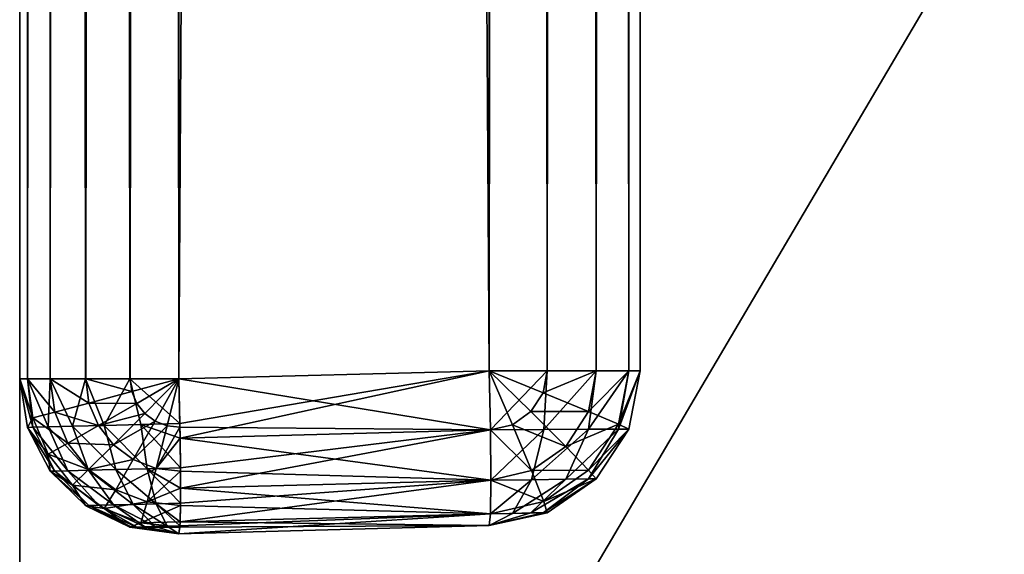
# Model space of a CAD drawing. Header units: millimetres. Extents: x -41 to 11, y -3 to 963.
# Tile 2 of 256: x -40.875 to -39.288, y 19.097 to 19.96. Entities that reach past the tile are written whole.
import ezdxf

# ---------------------------------------------------------------- set-up
doc = ezdxf.new("R2010")
doc.units = ezdxf.units.MM
doc.header["$LTSCALE"] = 65.185185
for name, color, linetype in [('2758', 7, 'CONTINUOUS'), ('2853', 7, 'CONTINUOUS'), ('2854', 7, 'CONTINUOUS'), ('2855', 7, 'CONTINUOUS'), ('2856', 7, 'CONTINUOUS'), ('2857', 7, 'CONTINUOUS'), ('2858', 7, 'CONTINUOUS'), ('2859', 7, 'CONTINUOUS'), ('2860', 7, 'CONTINUOUS'), ('2861', 7, 'CONTINUOUS'), ('2862', 7, 'CONTINUOUS'), ('2863', 7, 'CONTINUOUS'), ('2864', 7, 'CONTINUOUS'), ('2865', 7, 'CONTINUOUS'), ('2866', 7, 'CONTINUOUS'), ('2867', 7, 'CONTINUOUS'), ('2873', 7, 'CONTINUOUS'), ('3400', 7, 'CONTINUOUS'), ('3402', 7, 'CONTINUOUS'), ('3403', 7, 'CONTINUOUS')]:
    doc.layers.add(name, color=color, linetype=linetype)

msp = doc.modelspace()

# ---------------------------------------------------------------- linework, layer by layer
at = {"layer": '2758', "linetype": 'Continuous'}
for points in [[(-39.875, 100.6065, -91.6065), (-39.875, 35.3414, -90.75), (-39.875, 19.3935, -91.6065), (-39.875, 100.6065, -91.6065)], [(-39.875, 100.6065, -10.3935), (-39.875, 19.3935, -10.3935), (-39.875, 84.6586, -11.25), (-39.875, 100.6065, -10.3935)], [(-39.875, 84.6586, -11.25), (-39.875, 19.3935, -10.3935), (-39.875, 75.1414, -11.25), (-39.875, 84.6586, -11.25)], [(-39.875, 75.1414, -11.25), (-39.875, 19.3935, -10.3935), (-39.875, 74.9517, -11.2744), (-39.875, 75.1414, -11.25)], [(-39.875, 74.9517, -11.2744), (-39.875, 19.3935, -10.3935), (-39.875, 74.7736, -11.3464), (-39.875, 74.9517, -11.2744)], [(-39.875, 74.7736, -11.3464), (-39.875, 19.3935, -10.3935), (-39.875, 74.6197, -11.4612), (-39.875, 74.7736, -11.3464)], [(-39.875, 74.6197, -11.4612), (-39.875, 19.3935, -10.3935), (-39.875, 74.4999, -11.6115), (-39.875, 74.6197, -11.4612)], [(-39.875, 74.4999, -11.6115), (-39.875, 19.3935, -10.3935), (-39.875, 74.4223, -11.787), (-39.875, 74.4999, -11.6115)], [(-39.875, 19.3935, -10.3935), (-39.875, 44.8586, -11.25), (-39.875, 74.4223, -11.787), (-39.875, 19.3935, -10.3935)], [(-39.875, 44.8586, -11.25), (-39.875, 19.3935, -10.3935), (-39.875, 35.3414, -11.25), (-39.875, 44.8586, -11.25)], [(-39.875, 35.3414, -11.25), (-39.875, 19.3935, -10.3935), (-39.875, 35.1388, -11.2779), (-39.875, 35.3414, -11.25)], [(-39.875, 35.3414, -90.75), (-39.875, 21.3118, -90.024), (-39.875, 19.3935, -91.6065), (-39.875, 35.3414, -90.75)], [(-39.875, 35.1388, -11.2779), (-39.875, 19.3935, -10.3935), (-39.875, 34.9506, -11.3599), (-39.875, 35.1388, -11.2779)], [(-39.875, 34.9506, -11.3599), (-39.875, 19.3935, -10.3935), (-39.875, 34.7916, -11.4899), (-39.875, 34.9506, -11.3599)], [(-39.875, 34.7916, -11.4899), (-39.875, 19.3935, -10.3935), (-39.875, 34.6739, -11.658), (-39.875, 34.7916, -11.4899)], [(-39.875, 34.6739, -11.658), (-39.875, 19.3935, -10.3935), (-39.875, 34.6062, -11.8517), (-39.875, 34.6739, -11.658)], [(-39.875, 34.6062, -11.8517), (-39.875, 19.3935, -10.3935), (-39.875, 27.959, -11.9077), (-39.875, 34.6062, -11.8517)], [(-39.875, 27.959, -11.9077), (-39.875, 19.3935, -10.3935), (-39.875, 21.3118, -11.976), (-39.875, 27.959, -11.9077)], [(-39.875, 21.3118, -11.976), (-39.875, 19.3935, -10.3935), (-39.875, 21.2525, -11.9798), (-39.875, 21.3118, -11.976)], [(-39.875, 21.3118, -90.024), (-39.875, 21.2517, -90.02), (-39.875, 19.3935, -91.6065), (-39.875, 21.3118, -90.024)], [(-39.875, 21.2525, -11.9798), (-39.875, 19.3935, -10.3935), (-39.875, 21.2019, -11.9892), (-39.875, 21.2525, -11.9798)], [(-39.875, 21.2517, -90.02), (-39.875, 21.201, -90.0106), (-39.875, 19.3935, -91.6065), (-39.875, 21.2517, -90.02)], [(-39.875, 21.2019, -11.9892), (-39.875, 19.3935, -10.3935), (-39.875, 21.1591, -12.0028), (-39.875, 21.2019, -11.9892)], [(-39.875, 21.201, -90.0106), (-39.875, 21.1583, -89.9969), (-39.875, 19.3935, -91.6065), (-39.875, 21.201, -90.0106)], [(-39.875, 21.1591, -12.0028), (-39.875, 19.3935, -10.3935), (-39.875, 21.1227, -12.0199), (-39.875, 21.1591, -12.0028)], [(-39.875, 21.1583, -89.9969), (-39.875, 21.1219, -89.9797), (-39.875, 19.3935, -91.6065), (-39.875, 21.1583, -89.9969)], [(-39.875, 21.1227, -12.0199), (-39.875, 19.3935, -10.3935), (-39.875, 21.0914, -12.0402), (-39.875, 21.1227, -12.0199)], [(-39.875, 21.1219, -89.9797), (-39.875, 21.0907, -89.9593), (-39.875, 19.3935, -91.6065), (-39.875, 21.1219, -89.9797)], [(-39.875, 21.0914, -12.0402), (-39.875, 19.3935, -10.3935), (-39.875, 21.0643, -12.0637), (-39.875, 21.0914, -12.0402)], [(-39.875, 21.0907, -89.9593), (-39.875, 21.0637, -89.9357), (-39.875, 19.3935, -91.6065), (-39.875, 21.0907, -89.9593)], [(-39.875, 21.0643, -12.0637), (-39.875, 19.3935, -10.3935), (-39.875, 21.0407, -12.0907), (-39.875, 21.0643, -12.0637)], [(-39.875, 21.0637, -89.9357), (-39.875, 21.0402, -89.9086), (-39.875, 19.3935, -91.6065), (-39.875, 21.0637, -89.9357)], [(-39.875, 21.0407, -12.0907), (-39.875, 19.3935, -10.3935), (-39.875, 21.0203, -12.1219), (-39.875, 21.0407, -12.0907)], [(-39.875, 21.0402, -89.9086), (-39.875, 21.0199, -89.8773), (-39.875, 19.3935, -91.6065), (-39.875, 21.0402, -89.9086)], [(-39.875, 21.0203, -12.1219), (-39.875, 19.3935, -10.3935), (-39.875, 21.0031, -12.1583), (-39.875, 21.0203, -12.1219)], [(-39.875, 21.0199, -89.8773), (-39.875, 21.0028, -89.8409), (-39.875, 19.3935, -91.6065), (-39.875, 21.0199, -89.8773)], [(-39.875, 21.0031, -12.1583), (-39.875, 19.3935, -10.3935), (-39.875, 20.9894, -12.201), (-39.875, 21.0031, -12.1583)], [(-39.875, 21.0028, -89.8409), (-39.875, 20.9892, -89.7981), (-39.875, 19.3935, -91.6065), (-39.875, 21.0028, -89.8409)], [(-39.875, 20.9894, -12.201), (-39.875, 19.3935, -10.3935), (-39.875, 20.98, -12.2517), (-39.875, 20.9894, -12.201)], [(-39.875, 20.9892, -89.7981), (-39.875, 20.9798, -89.7475), (-39.875, 19.3935, -91.6065), (-39.875, 20.9892, -89.7981)], [(-39.875, 20.98, -12.2517), (-39.875, 19.3935, -10.3935), (-39.875, 20.9762, -12.3118), (-39.875, 20.98, -12.2517)], [(-39.875, 20.9798, -89.7475), (-39.875, 20.9762, -89.6882), (-39.875, 19.3935, -91.6065), (-39.875, 20.9798, -89.7475)], [(-39.875, 20.9762, -12.3118), (-39.875, 19.3935, -10.3935), (-39.875, 20.8541, -25.2076), (-39.875, 20.9762, -12.3118)], [(-39.875, 19.3935, -10.3935), (-39.875, 20.9762, -89.6882), (-39.875, 20.8541, -76.7924), (-39.875, 19.3935, -10.3935)], [(-39.875, 19.3935, -91.6065), (-39.875, 20.9762, -89.6882), (-39.875, 19.3935, -10.3935), (-39.875, 19.3935, -91.6065)], [(-39.875, 20.8541, -25.2076), (-39.875, 19.3935, -10.3935), (-39.875, 20.7808, -38.1037), (-39.875, 20.8541, -25.2076)], [(-39.875, 20.7808, -63.8963), (-39.875, 19.3935, -10.3935), (-39.875, 20.8541, -76.7924), (-39.875, 20.7808, -63.8963)], [(-39.875, 20.7808, -38.1037), (-39.875, 19.3935, -10.3935), (-39.875, 20.7563, -51), (-39.875, 20.7808, -38.1037)], [(-39.875, 20.7563, -51), (-39.875, 19.3935, -10.3935), (-39.875, 20.7808, -63.8963), (-39.875, 20.7563, -51)]]:
    msp.add_3dface(points, dxfattribs=at)
at = {"layer": '2853', "linetype": 'Continuous'}
for points in [[(-40.8624, 100.6196, -10.3019), (-40.875, 100.6196, -10.3804), (-40.8624, 19.3804, -10.3019), (-40.8624, 100.6196, -10.3019)], [(-40.875, 100.6196, -10.3804), (-40.875, 19.3804, -10.3804), (-40.8624, 19.3804, -10.3019), (-40.875, 100.6196, -10.3804)], [(-40.8257, 100.6196, -10.2313), (-40.8624, 100.6196, -10.3019), (-40.8257, 19.3804, -10.2314), (-40.8257, 100.6196, -10.2313)], [(-40.8257, 19.3804, -10.2314), (-40.8624, 100.6196, -10.3019), (-40.8624, 19.3804, -10.3019), (-40.8257, 19.3804, -10.2314)], [(-40.7688, 19.3804, -10.1759), (-40.8257, 100.6196, -10.2313), (-40.8257, 19.3804, -10.2314), (-40.7688, 19.3804, -10.1759)], [(-40.7686, 100.6196, -10.1758), (-40.8257, 100.6196, -10.2313), (-40.7688, 19.3804, -10.1759), (-40.7686, 100.6196, -10.1758)], [(-40.6973, 19.3804, -10.1411), (-40.7686, 100.6196, -10.1758), (-40.7688, 19.3804, -10.1759), (-40.6973, 19.3804, -10.1411)], [(-40.697, 100.6196, -10.141), (-40.7686, 100.6196, -10.1758), (-40.6973, 19.3804, -10.1411), (-40.697, 100.6196, -10.141)], [(-40.6185, 19.3804, -10.1305), (-40.697, 100.6196, -10.141), (-40.6973, 19.3804, -10.1411), (-40.6185, 19.3804, -10.1305)], [(-40.6185, 100.6196, -10.1305), (-40.697, 100.6196, -10.141), (-40.6185, 19.3804, -10.1305), (-40.6185, 100.6196, -10.1305)]]:
    msp.add_3dface(points, dxfattribs=at)
at = {"layer": '2854', "linetype": 'Continuous'}
for points in [[(-40.875, 100.6196, -91.6196), (-40.875, 19.3804, -91.6196), (-40.875, 97.5669, -89.0159), (-40.875, 100.6196, -91.6196)], [(-40.875, 19.3804, -10.3804), (-40.875, 100.6196, -10.3804), (-40.875, 22.4331, -12.9841), (-40.875, 19.3804, -10.3804)], [(-40.875, 97.5669, -89.0159), (-40.875, 19.3804, -91.6196), (-40.875, 92.274, -89.0753), (-40.875, 97.5669, -89.0159)], [(-40.875, 92.274, -89.0753), (-40.875, 19.3804, -91.6196), (-40.875, 86.4425, -89.1301), (-40.875, 92.274, -89.0753)], [(-40.875, 86.4425, -89.1301), (-40.875, 19.3804, -91.6196), (-40.875, 80.1861, -89.1768), (-40.875, 86.4425, -89.1301)], [(-40.875, 80.1861, -89.1768), (-40.875, 19.3804, -91.6196), (-40.875, 73.6206, -89.2122), (-40.875, 80.1861, -89.1768)], [(-40.875, 73.6206, -89.2122), (-40.875, 19.3804, -91.6196), (-40.875, 66.8582, -89.2343), (-40.875, 73.6206, -89.2122)], [(-40.875, 66.8582, -89.2343), (-40.875, 19.3804, -91.6196), (-40.875, 60, -89.2418), (-40.875, 66.8582, -89.2343)], [(-40.875, 60, -89.2418), (-40.875, 19.3804, -91.6196), (-40.875, 53.1418, -89.2343), (-40.875, 60, -89.2418)], [(-40.875, 53.1418, -89.2343), (-40.875, 19.3804, -91.6196), (-40.875, 46.3794, -89.2122), (-40.875, 53.1418, -89.2343)], [(-40.875, 46.3794, -89.2122), (-40.875, 19.3804, -91.6196), (-40.875, 39.8139, -89.1768), (-40.875, 46.3794, -89.2122)], [(-40.875, 39.8139, -89.1768), (-40.875, 19.3804, -91.6196), (-40.875, 33.5575, -89.1301), (-40.875, 39.8139, -89.1768)], [(-40.875, 33.5575, -89.1301), (-40.875, 19.3804, -91.6196), (-40.875, 27.726, -89.0753), (-40.875, 33.5575, -89.1301)], [(-40.875, 27.726, -89.0753), (-40.875, 19.3804, -91.6196), (-40.875, 22.4331, -89.0159), (-40.875, 27.726, -89.0753)], [(-40.875, 22.4331, -89.0159), (-40.875, 19.3804, -91.6196), (-40.875, 22.2847, -88.9977), (-40.875, 22.4331, -89.0159)], [(-40.875, 22.2846, -13.0023), (-40.875, 19.3804, -10.3804), (-40.875, 22.4331, -12.9841), (-40.875, 22.2846, -13.0023)], [(-40.875, 22.2847, -88.9977), (-40.875, 19.3804, -91.6196), (-40.875, 22.1906, -88.9625), (-40.875, 22.2847, -88.9977)], [(-40.875, 22.1796, -13.0434), (-40.875, 19.3804, -10.3804), (-40.875, 22.2846, -13.0023), (-40.875, 22.1796, -13.0434)], [(-40.875, 22.1906, -88.9625), (-40.875, 19.3804, -91.6196), (-40.875, 22.1797, -88.9566), (-40.875, 22.1906, -88.9625)], [(-40.875, 22.1797, -88.9566), (-40.875, 19.3804, -91.6196), (-40.875, 22.1019, -88.8981), (-40.875, 22.1797, -88.9566)], [(-40.875, 22.1019, -13.1019), (-40.875, 19.3804, -10.3804), (-40.875, 22.1796, -13.0434), (-40.875, 22.1019, -13.1019)], [(-40.875, 22.0434, -13.1797), (-40.875, 19.3804, -10.3804), (-40.875, 22.1019, -13.1019), (-40.875, 22.0434, -13.1797)], [(-40.875, 22.1019, -88.8981), (-40.875, 19.3804, -91.6196), (-40.875, 22.0434, -88.8204), (-40.875, 22.1019, -88.8981)], [(-40.875, 22.0023, -13.2847), (-40.875, 19.3804, -10.3804), (-40.875, 22.0434, -13.1797), (-40.875, 22.0023, -13.2847)], [(-40.875, 22.0434, -88.8204), (-40.875, 19.3804, -91.6196), (-40.875, 22.0374, -88.8091), (-40.875, 22.0434, -88.8204)], [(-40.875, 22.0374, -88.8091), (-40.875, 19.3804, -91.6196), (-40.875, 22.0023, -88.7154), (-40.875, 22.0374, -88.8091)], [(-40.875, 21.9841, -13.4331), (-40.875, 19.3804, -10.3804), (-40.875, 22.0023, -13.2847), (-40.875, 21.9841, -13.4331)], [(-40.875, 22.0023, -88.7154), (-40.875, 19.3804, -91.6196), (-40.875, 21.9841, -88.5669), (-40.875, 22.0023, -88.7154)], [(-40.875, 19.3804, -91.6196), (-40.875, 19.3804, -10.3804), (-40.875, 21.9841, -13.4331), (-40.875, 19.3804, -91.6196)], [(-40.875, 21.9247, -18.726), (-40.875, 19.3804, -91.6196), (-40.875, 21.9841, -13.4331), (-40.875, 21.9247, -18.726)], [(-40.875, 21.9841, -88.5669), (-40.875, 19.3804, -91.6196), (-40.875, 21.9247, -83.274), (-40.875, 21.9841, -88.5669)], [(-40.875, 21.8699, -24.5575), (-40.875, 19.3804, -91.6196), (-40.875, 21.9247, -18.726), (-40.875, 21.8699, -24.5575)], [(-40.875, 21.9247, -83.274), (-40.875, 19.3804, -91.6196), (-40.875, 21.8699, -77.4425), (-40.875, 21.9247, -83.274)], [(-40.875, 21.8232, -30.8139), (-40.875, 19.3804, -91.6196), (-40.875, 21.8699, -24.5575), (-40.875, 21.8232, -30.8139)], [(-40.875, 21.8699, -77.4425), (-40.875, 19.3804, -91.6196), (-40.875, 21.8232, -71.1861), (-40.875, 21.8699, -77.4425)], [(-40.875, 21.7878, -37.3794), (-40.875, 19.3804, -91.6196), (-40.875, 21.8232, -30.8139), (-40.875, 21.7878, -37.3794)], [(-40.875, 21.8232, -71.1861), (-40.875, 19.3804, -91.6196), (-40.875, 21.7878, -64.6206), (-40.875, 21.8232, -71.1861)], [(-40.875, 21.7657, -44.1418), (-40.875, 19.3804, -91.6196), (-40.875, 21.7878, -37.3794), (-40.875, 21.7657, -44.1418)], [(-40.875, 21.7878, -64.6206), (-40.875, 19.3804, -91.6196), (-40.875, 21.7657, -57.8582), (-40.875, 21.7878, -64.6206)], [(-40.875, 21.7582, -51), (-40.875, 19.3804, -91.6196), (-40.875, 21.7657, -44.1418), (-40.875, 21.7582, -51)], [(-40.875, 21.7657, -57.8582), (-40.875, 19.3804, -91.6196), (-40.875, 21.7582, -51), (-40.875, 21.7657, -57.8582)]]:
    msp.add_3dface(points, dxfattribs=at)
at = {"layer": '2855', "linetype": 'Continuous'}
for points in [[(-40.875, 19.3804, -10.3804), (-40.875, 19.3804, -91.6196), (-40.8624, 19.3019, -91.6196), (-40.875, 19.3804, -10.3804)], [(-40.8624, 19.3019, -10.3804), (-40.875, 19.3804, -10.3804), (-40.8624, 19.3019, -91.6196), (-40.8624, 19.3019, -10.3804)], [(-40.8257, 19.2313, -10.3804), (-40.8624, 19.3019, -10.3804), (-40.8257, 19.2314, -91.6196), (-40.8257, 19.2313, -10.3804)], [(-40.8257, 19.2314, -91.6196), (-40.8624, 19.3019, -10.3804), (-40.8624, 19.3019, -91.6196), (-40.8257, 19.2314, -91.6196)], [(-40.7688, 19.1759, -91.6196), (-40.8257, 19.2313, -10.3804), (-40.8257, 19.2314, -91.6196), (-40.7688, 19.1759, -91.6196)], [(-40.7686, 19.1758, -10.3804), (-40.8257, 19.2313, -10.3804), (-40.7688, 19.1759, -91.6196), (-40.7686, 19.1758, -10.3804)], [(-40.6973, 19.1411, -91.6196), (-40.7686, 19.1758, -10.3804), (-40.7688, 19.1759, -91.6196), (-40.6973, 19.1411, -91.6196)], [(-40.697, 19.141, -10.3804), (-40.7686, 19.1758, -10.3804), (-40.6973, 19.1411, -91.6196), (-40.697, 19.141, -10.3804)], [(-40.6185, 19.1305, -91.6196), (-40.697, 19.141, -10.3804), (-40.6973, 19.1411, -91.6196), (-40.6185, 19.1305, -91.6196)], [(-40.6185, 19.1305, -10.3804), (-40.697, 19.141, -10.3804), (-40.6185, 19.1305, -91.6196), (-40.6185, 19.1305, -10.3804)]]:
    msp.add_3dface(points, dxfattribs=at)
at = {"layer": '2856', "linetype": 'Continuous'}
for points in [[(-40.8624, 19.3804, -10.3019), (-40.875, 19.3804, -10.3804), (-40.8539, 19.3022, -10.3175), (-40.8624, 19.3804, -10.3019)], [(-40.875, 19.3804, -10.3804), (-40.8624, 19.3019, -10.3804), (-40.8539, 19.3022, -10.3175), (-40.875, 19.3804, -10.3804)], [(-40.8257, 19.3804, -10.2314), (-40.8624, 19.3804, -10.3019), (-40.8293, 19.3028, -10.259), (-40.8257, 19.3804, -10.2314)], [(-40.8293, 19.3028, -10.259), (-40.8624, 19.3804, -10.3019), (-40.8539, 19.3022, -10.3175), (-40.8293, 19.3028, -10.259)], [(-40.7901, 19.3038, -10.209), (-40.8257, 19.3804, -10.2314), (-40.8293, 19.3028, -10.259), (-40.7901, 19.3038, -10.209)], [(-40.7688, 19.3804, -10.1759), (-40.8257, 19.3804, -10.2314), (-40.7901, 19.3038, -10.209), (-40.7688, 19.3804, -10.1759)], [(-40.7391, 19.3052, -10.1711), (-40.7688, 19.3804, -10.1759), (-40.7901, 19.3038, -10.209), (-40.7391, 19.3052, -10.1711)], [(-40.6973, 19.3804, -10.1411), (-40.7688, 19.3804, -10.1759), (-40.7391, 19.3052, -10.1711), (-40.6973, 19.3804, -10.1411)], [(-40.68, 19.3067, -10.148), (-40.6973, 19.3804, -10.1411), (-40.7391, 19.3052, -10.1711), (-40.68, 19.3067, -10.148)], [(-40.6168, 19.3084, -10.1412), (-40.6973, 19.3804, -10.1411), (-40.68, 19.3067, -10.148), (-40.6168, 19.3084, -10.1412)], [(-40.6185, 19.3804, -10.1305), (-40.6973, 19.3804, -10.1411), (-40.6168, 19.3084, -10.1412), (-40.6185, 19.3804, -10.1305)], [(-40.8539, 19.3022, -10.3175), (-40.8624, 19.3019, -10.3804), (-40.8185, 19.2315, -10.3267), (-40.8539, 19.3022, -10.3175)], [(-40.8624, 19.3019, -10.3804), (-40.8257, 19.2313, -10.3804), (-40.8185, 19.2315, -10.3267), (-40.8624, 19.3019, -10.3804)], [(-40.8293, 19.3028, -10.259), (-40.8539, 19.3022, -10.3175), (-40.7974, 19.2321, -10.2767), (-40.8293, 19.3028, -10.259)], [(-40.7974, 19.2321, -10.2767), (-40.8539, 19.3022, -10.3175), (-40.8185, 19.2315, -10.3267), (-40.7974, 19.2321, -10.2767)], [(-40.7901, 19.3038, -10.209), (-40.8293, 19.3028, -10.259), (-40.7639, 19.2329, -10.234), (-40.7901, 19.3038, -10.209)], [(-40.7639, 19.2329, -10.234), (-40.8293, 19.3028, -10.259), (-40.7974, 19.2321, -10.2767), (-40.7639, 19.2329, -10.234)], [(-40.7391, 19.3052, -10.1711), (-40.7901, 19.3038, -10.209), (-40.7203, 19.2341, -10.2016), (-40.7391, 19.3052, -10.1711)], [(-40.7203, 19.2341, -10.2016), (-40.7901, 19.3038, -10.209), (-40.7639, 19.2329, -10.234), (-40.7203, 19.2341, -10.2016)], [(-40.68, 19.3067, -10.148), (-40.7391, 19.3052, -10.1711), (-40.6698, 19.2354, -10.1818), (-40.68, 19.3067, -10.148)], [(-40.6698, 19.2354, -10.1818), (-40.7391, 19.3052, -10.1711), (-40.7203, 19.2341, -10.2016), (-40.6698, 19.2354, -10.1818)], [(-40.6168, 19.3084, -10.1412), (-40.68, 19.3067, -10.148), (-40.6165, 19.2848, -10.1496), (-40.6168, 19.3084, -10.1412)], [(-40.6159, 19.2368, -10.176), (-40.68, 19.3067, -10.148), (-40.6698, 19.2354, -10.1818), (-40.6159, 19.2368, -10.176)], [(-40.6165, 19.2848, -10.1496), (-40.68, 19.3067, -10.148), (-40.6159, 19.2368, -10.176), (-40.6165, 19.2848, -10.1496)], [(-40.8185, 19.2315, -10.3267), (-40.8257, 19.2313, -10.3804), (-40.7634, 19.176, -10.3413), (-40.8185, 19.2315, -10.3267)], [(-40.8257, 19.2313, -10.3804), (-40.7686, 19.1758, -10.3804), (-40.7634, 19.176, -10.3413), (-40.8257, 19.2313, -10.3804)], [(-40.7974, 19.2321, -10.2767), (-40.8185, 19.2315, -10.3267), (-40.748, 19.1764, -10.3049), (-40.7974, 19.2321, -10.2767)], [(-40.748, 19.1764, -10.3049), (-40.8185, 19.2315, -10.3267), (-40.7634, 19.176, -10.3413), (-40.748, 19.1764, -10.3049)], [(-40.7639, 19.2329, -10.234), (-40.7974, 19.2321, -10.2767), (-40.7236, 19.177, -10.2738), (-40.7639, 19.2329, -10.234)], [(-40.7236, 19.177, -10.2738), (-40.7974, 19.2321, -10.2767), (-40.748, 19.1764, -10.3049), (-40.7236, 19.177, -10.2738)], [(-40.7203, 19.2341, -10.2016), (-40.7639, 19.2329, -10.234), (-40.6919, 19.1778, -10.2502), (-40.7203, 19.2341, -10.2016)], [(-40.6919, 19.1778, -10.2502), (-40.7639, 19.2329, -10.234), (-40.7236, 19.177, -10.2738), (-40.6919, 19.1778, -10.2502)], [(-40.6698, 19.2354, -10.1818), (-40.7203, 19.2341, -10.2016), (-40.6551, 19.1788, -10.2358), (-40.6698, 19.2354, -10.1818)], [(-40.6551, 19.1788, -10.2358), (-40.7203, 19.2341, -10.2016), (-40.6919, 19.1778, -10.2502), (-40.6551, 19.1788, -10.2358)], [(-40.6159, 19.2368, -10.176), (-40.6698, 19.2354, -10.1818), (-40.6157, 19.2038, -10.2038), (-40.6159, 19.2368, -10.176)], [(-40.6157, 19.2038, -10.2038), (-40.6698, 19.2354, -10.1818), (-40.6158, 19.1798, -10.2316), (-40.6157, 19.2038, -10.2038)], [(-40.6158, 19.1798, -10.2316), (-40.6698, 19.2354, -10.1818), (-40.6551, 19.1788, -10.2358), (-40.6158, 19.1798, -10.2316)], [(-40.7634, 19.176, -10.3413), (-40.7686, 19.1758, -10.3804), (-40.6943, 19.1411, -10.3599), (-40.7634, 19.176, -10.3413)], [(-40.7686, 19.1758, -10.3804), (-40.697, 19.141, -10.3804), (-40.6943, 19.1411, -10.3599), (-40.7686, 19.1758, -10.3804)], [(-40.748, 19.1764, -10.3049), (-40.7634, 19.176, -10.3413), (-40.6862, 19.1413, -10.3407), (-40.748, 19.1764, -10.3049)], [(-40.6862, 19.1413, -10.3407), (-40.7634, 19.176, -10.3413), (-40.6943, 19.1411, -10.3599), (-40.6862, 19.1413, -10.3407)], [(-40.7236, 19.177, -10.2738), (-40.748, 19.1764, -10.3049), (-40.6734, 19.1417, -10.3244), (-40.7236, 19.177, -10.2738)], [(-40.6734, 19.1417, -10.3244), (-40.748, 19.1764, -10.3049), (-40.6862, 19.1413, -10.3407), (-40.6734, 19.1417, -10.3244)], [(-40.6919, 19.1778, -10.2502), (-40.7236, 19.177, -10.2738), (-40.6567, 19.1421, -10.312), (-40.6919, 19.1778, -10.2502)], [(-40.6567, 19.1421, -10.312), (-40.7236, 19.177, -10.2738), (-40.6734, 19.1417, -10.3244), (-40.6567, 19.1421, -10.312)], [(-40.6551, 19.1788, -10.2358), (-40.6919, 19.1778, -10.2502), (-40.6374, 19.1426, -10.3044), (-40.6551, 19.1788, -10.2358)], [(-40.6374, 19.1426, -10.3044), (-40.6919, 19.1778, -10.2502), (-40.6567, 19.1421, -10.312), (-40.6374, 19.1426, -10.3044)], [(-40.6158, 19.1798, -10.2316), (-40.6551, 19.1788, -10.2358), (-40.6165, 19.1496, -10.2848), (-40.6158, 19.1798, -10.2316)], [(-40.6167, 19.1431, -10.3022), (-40.6551, 19.1788, -10.2358), (-40.6374, 19.1426, -10.3044), (-40.6167, 19.1431, -10.3022)], [(-40.6165, 19.1496, -10.2848), (-40.6551, 19.1788, -10.2358), (-40.6167, 19.1431, -10.3022), (-40.6165, 19.1496, -10.2848)], [(-40.697, 19.141, -10.3804), (-40.6185, 19.1305, -10.3804), (-40.6943, 19.1411, -10.3599), (-40.697, 19.141, -10.3804)], [(-40.6185, 19.1305, -10.3804), (-40.6862, 19.1413, -10.3407), (-40.6943, 19.1411, -10.3599), (-40.6185, 19.1305, -10.3804)], [(-40.6185, 19.1305, -10.3804), (-40.6734, 19.1417, -10.3244), (-40.6862, 19.1413, -10.3407), (-40.6185, 19.1305, -10.3804)], [(-40.6185, 19.1305, -10.3804), (-40.6567, 19.1421, -10.312), (-40.6734, 19.1417, -10.3244), (-40.6185, 19.1305, -10.3804)], [(-40.6185, 19.1305, -10.3804), (-40.6374, 19.1426, -10.3044), (-40.6567, 19.1421, -10.312), (-40.6185, 19.1305, -10.3804)], [(-40.6185, 19.1305, -10.3804), (-40.6167, 19.1431, -10.3022), (-40.6374, 19.1426, -10.3044), (-40.6185, 19.1305, -10.3804)]]:
    msp.add_3dface(points, dxfattribs=at)
at = {"layer": '2857', "linetype": 'Continuous'}
for points in [[(-40.6185, 19.3804, -10.1305), (-40.6168, 19.3084, -10.1412), (-40.1185, 19.3935, -10.1436), (-40.6185, 19.3804, -10.1305)], [(-40.6168, 19.3084, -10.1412), (-40.6165, 19.2848, -10.1496), (-40.1185, 19.3935, -10.1436), (-40.6168, 19.3084, -10.1412)], [(-40.1185, 19.3935, -10.1436), (-40.6165, 19.2848, -10.1496), (-40.1165, 19.2979, -10.1627), (-40.1185, 19.3935, -10.1436)], [(-40.6165, 19.2848, -10.1496), (-40.6159, 19.2368, -10.176), (-40.1165, 19.2979, -10.1627), (-40.6165, 19.2848, -10.1496)], [(-40.6159, 19.2368, -10.176), (-40.6157, 19.2038, -10.2038), (-40.1165, 19.2979, -10.1627), (-40.6159, 19.2368, -10.176)], [(-40.1165, 19.2979, -10.1627), (-40.6157, 19.2038, -10.2038), (-40.1157, 19.2169, -10.2169), (-40.1165, 19.2979, -10.1627)], [(-40.6158, 19.1798, -10.2316), (-40.6165, 19.1496, -10.2848), (-40.1157, 19.2169, -10.2169), (-40.6158, 19.1798, -10.2316)], [(-40.1157, 19.2169, -10.2169), (-40.6165, 19.1496, -10.2848), (-40.1165, 19.1627, -10.2979), (-40.1157, 19.2169, -10.2169)], [(-40.6157, 19.2038, -10.2038), (-40.6158, 19.1798, -10.2316), (-40.1157, 19.2169, -10.2169), (-40.6157, 19.2038, -10.2038)], [(-40.6167, 19.1431, -10.3022), (-40.6185, 19.1305, -10.3804), (-40.1165, 19.1627, -10.2979), (-40.6167, 19.1431, -10.3022)], [(-40.1165, 19.1627, -10.2979), (-40.6185, 19.1305, -10.3804), (-40.1185, 19.1436, -10.3935), (-40.1165, 19.1627, -10.2979)], [(-40.6165, 19.1496, -10.2848), (-40.6167, 19.1431, -10.3022), (-40.1165, 19.1627, -10.2979), (-40.6165, 19.1496, -10.2848)]]:
    msp.add_3dface(points, dxfattribs=at)
at = {"layer": '2858', "linetype": 'Continuous'}
for points in [[(-40.1185, 100.6065, -10.1436), (-40.6185, 100.6196, -10.1305), (-40.6185, 19.3804, -10.1305), (-40.1185, 100.6065, -10.1436)], [(-40.1185, 100.6065, -10.1436), (-40.6185, 19.3804, -10.1305), (-40.1185, 19.3935, -10.1436), (-40.1185, 100.6065, -10.1436)]]:
    msp.add_3dface(points, dxfattribs=at)
at = {"layer": '2859', "linetype": 'Continuous'}
for points in [[(-40.1185, 100.6065, -10.1436), (-40.1185, 19.3935, -10.1436), (-40.025, 19.3935, -10.1644), (-40.1185, 100.6065, -10.1436)], [(-40.0248, 100.6065, -10.1645), (-40.1185, 100.6065, -10.1436), (-40.025, 19.3935, -10.1644), (-40.0248, 100.6065, -10.1645)], [(-39.946, 19.3935, -10.2191), (-40.0248, 100.6065, -10.1645), (-40.025, 19.3935, -10.1644), (-39.946, 19.3935, -10.2191)], [(-39.9459, 100.6065, -10.2191), (-40.0248, 100.6065, -10.1645), (-39.946, 19.3935, -10.2191), (-39.9459, 100.6065, -10.2191)], [(-39.8934, 19.3935, -10.2994), (-39.9459, 100.6065, -10.2191), (-39.946, 19.3935, -10.2191), (-39.8934, 19.3935, -10.2994)], [(-39.8934, 100.6065, -10.2994), (-39.9459, 100.6065, -10.2191), (-39.8934, 19.3935, -10.2994), (-39.8934, 100.6065, -10.2994)], [(-39.875, 19.3935, -10.3935), (-39.875, 100.6065, -10.3935), (-39.8934, 100.6065, -10.2994), (-39.875, 19.3935, -10.3935)], [(-39.875, 19.3935, -10.3935), (-39.8934, 100.6065, -10.2994), (-39.8934, 19.3935, -10.2994), (-39.875, 19.3935, -10.3935)]]:
    msp.add_3dface(points, dxfattribs=at)
at = {"layer": '2860', "linetype": 'Continuous'}
for points in [[(-40.1185, 19.3935, -10.1436), (-40.1165, 19.2979, -10.1627), (-40.025, 19.3935, -10.1644), (-40.1185, 19.3935, -10.1436)], [(-40.025, 19.3935, -10.1644), (-40.1165, 19.2979, -10.1627), (-40.0304, 19.2985, -10.1826), (-40.025, 19.3935, -10.1644)], [(-39.9581, 19.299, -10.2333), (-39.946, 19.3935, -10.2191), (-40.0304, 19.2985, -10.1826), (-39.9581, 19.299, -10.2333)], [(-39.946, 19.3935, -10.2191), (-40.025, 19.3935, -10.1644), (-40.0304, 19.2985, -10.1826), (-39.946, 19.3935, -10.2191)], [(-39.9101, 19.2993, -10.3072), (-39.8934, 19.3935, -10.2994), (-39.9581, 19.299, -10.2333), (-39.9101, 19.2993, -10.3072)], [(-39.8934, 19.3935, -10.2994), (-39.946, 19.3935, -10.2191), (-39.9581, 19.299, -10.2333), (-39.8934, 19.3935, -10.2994)], [(-39.875, 19.3935, -10.3935), (-39.9101, 19.2993, -10.3072), (-39.8934, 19.2994, -10.3935), (-39.875, 19.3935, -10.3935)], [(-39.875, 19.3935, -10.3935), (-39.8934, 19.3935, -10.2994), (-39.9101, 19.2993, -10.3072), (-39.875, 19.3935, -10.3935)], [(-40.1165, 19.2979, -10.1627), (-40.1157, 19.2169, -10.2169), (-40.0304, 19.2985, -10.1826), (-40.1165, 19.2979, -10.1627)], [(-40.1157, 19.2169, -10.2169), (-40.05, 19.2177, -10.2324), (-40.0304, 19.2985, -10.1826), (-40.1157, 19.2169, -10.2169)], [(-39.995, 19.2185, -10.2713), (-39.9581, 19.299, -10.2333), (-40.05, 19.2177, -10.2324), (-39.995, 19.2185, -10.2713)], [(-40.05, 19.2177, -10.2324), (-39.9581, 19.299, -10.2333), (-40.0304, 19.2985, -10.1826), (-40.05, 19.2177, -10.2324)], [(-39.9586, 19.2189, -10.3278), (-39.9101, 19.2993, -10.3072), (-39.995, 19.2185, -10.2713), (-39.9586, 19.2189, -10.3278)], [(-39.995, 19.2185, -10.2713), (-39.9101, 19.2993, -10.3072), (-39.9581, 19.299, -10.2333), (-39.995, 19.2185, -10.2713)], [(-39.9101, 19.2993, -10.3072), (-39.9586, 19.2189, -10.3278), (-39.8934, 19.2994, -10.3935), (-39.9101, 19.2993, -10.3072)], [(-39.8934, 19.2994, -10.3935), (-39.9586, 19.2189, -10.3278), (-39.9459, 19.2191, -10.3935), (-39.8934, 19.2994, -10.3935)], [(-40.1157, 19.2169, -10.2169), (-40.1165, 19.1627, -10.2979), (-40.05, 19.2177, -10.2324), (-40.1157, 19.2169, -10.2169)], [(-40.1165, 19.1627, -10.2979), (-40.0809, 19.1634, -10.3064), (-40.05, 19.2177, -10.2324), (-40.1165, 19.1627, -10.2979)], [(-40.0512, 19.164, -10.3275), (-39.995, 19.2185, -10.2713), (-40.0809, 19.1634, -10.3064), (-40.0512, 19.164, -10.3275)], [(-40.0809, 19.1634, -10.3064), (-39.995, 19.2185, -10.2713), (-40.05, 19.2177, -10.2324), (-40.0809, 19.1634, -10.3064)], [(-40.0316, 19.1644, -10.358), (-39.9586, 19.2189, -10.3278), (-40.0512, 19.164, -10.3275), (-40.0316, 19.1644, -10.358)], [(-40.0512, 19.164, -10.3275), (-39.9586, 19.2189, -10.3278), (-39.995, 19.2185, -10.2713), (-40.0512, 19.164, -10.3275)], [(-39.9586, 19.2189, -10.3278), (-40.0316, 19.1644, -10.358), (-39.9459, 19.2191, -10.3935), (-39.9586, 19.2189, -10.3278)], [(-39.9459, 19.2191, -10.3935), (-40.0316, 19.1644, -10.358), (-40.0248, 19.1645, -10.3935), (-39.9459, 19.2191, -10.3935)], [(-40.0316, 19.1644, -10.358), (-40.1185, 19.1436, -10.3935), (-40.0248, 19.1645, -10.3935), (-40.0316, 19.1644, -10.358)], [(-40.1185, 19.1436, -10.3935), (-40.0316, 19.1644, -10.358), (-40.0512, 19.164, -10.3275), (-40.1185, 19.1436, -10.3935)], [(-40.1185, 19.1436, -10.3935), (-40.0512, 19.164, -10.3275), (-40.0809, 19.1634, -10.3064), (-40.1185, 19.1436, -10.3935)], [(-40.1165, 19.1627, -10.2979), (-40.1185, 19.1436, -10.3935), (-40.0809, 19.1634, -10.3064), (-40.1165, 19.1627, -10.2979)]]:
    msp.add_3dface(points, dxfattribs=at)
at = {"layer": '2861', "linetype": 'Continuous'}
for points in [[(-39.875, 19.3935, -91.6065), (-39.875, 19.3935, -10.3935), (-39.8934, 19.2994, -10.3935), (-39.875, 19.3935, -91.6065)], [(-39.875, 19.3935, -91.6065), (-39.8934, 19.2994, -10.3935), (-39.8934, 19.2994, -91.6065), (-39.875, 19.3935, -91.6065)], [(-39.8934, 19.2994, -91.6065), (-39.9459, 19.2191, -10.3935), (-39.946, 19.2191, -91.6065), (-39.8934, 19.2994, -91.6065)], [(-39.8934, 19.2994, -10.3935), (-39.9459, 19.2191, -10.3935), (-39.8934, 19.2994, -91.6065), (-39.8934, 19.2994, -10.3935)], [(-39.946, 19.2191, -91.6065), (-40.0248, 19.1645, -10.3935), (-40.025, 19.1644, -91.6065), (-39.946, 19.2191, -91.6065)], [(-39.9459, 19.2191, -10.3935), (-40.0248, 19.1645, -10.3935), (-39.946, 19.2191, -91.6065), (-39.9459, 19.2191, -10.3935)], [(-40.0248, 19.1645, -10.3935), (-40.1185, 19.1436, -10.3935), (-40.025, 19.1644, -91.6065), (-40.0248, 19.1645, -10.3935)], [(-40.025, 19.1644, -91.6065), (-40.1185, 19.1436, -10.3935), (-40.1185, 19.1436, -91.6065), (-40.025, 19.1644, -91.6065)]]:
    msp.add_3dface(points, dxfattribs=at)
at = {"layer": '2862', "linetype": 'Continuous'}
for points in [[(-40.0316, 19.358, -91.8356), (-40.1185, 19.3935, -91.8564), (-40.0248, 19.3935, -91.8355), (-40.0316, 19.358, -91.8356)], [(-40.1185, 19.3935, -91.8564), (-40.0316, 19.358, -91.8356), (-40.0512, 19.3275, -91.836), (-40.1185, 19.3935, -91.8564)], [(-40.1185, 19.3935, -91.8564), (-40.0512, 19.3275, -91.836), (-40.0809, 19.3064, -91.8366), (-40.1185, 19.3935, -91.8564)], [(-40.1185, 19.3935, -91.8564), (-40.0809, 19.3064, -91.8366), (-40.1165, 19.2979, -91.8373), (-40.1185, 19.3935, -91.8564)], [(-39.9586, 19.3278, -91.7811), (-40.0316, 19.358, -91.8356), (-39.9459, 19.3935, -91.7809), (-39.9586, 19.3278, -91.7811)], [(-39.9459, 19.3935, -91.7809), (-40.0316, 19.358, -91.8356), (-40.0248, 19.3935, -91.8355), (-39.9459, 19.3935, -91.7809)], [(-39.9101, 19.3072, -91.7007), (-39.9586, 19.3278, -91.7811), (-39.8934, 19.3935, -91.7006), (-39.9101, 19.3072, -91.7007)], [(-39.8934, 19.3935, -91.7006), (-39.9586, 19.3278, -91.7811), (-39.9459, 19.3935, -91.7809), (-39.8934, 19.3935, -91.7006)], [(-39.875, 19.3935, -91.6065), (-39.8934, 19.2994, -91.6065), (-39.9101, 19.3072, -91.7007), (-39.875, 19.3935, -91.6065)], [(-39.875, 19.3935, -91.6065), (-39.9101, 19.3072, -91.7007), (-39.8934, 19.3935, -91.7006), (-39.875, 19.3935, -91.6065)], [(-40.0316, 19.358, -91.8356), (-39.9586, 19.3278, -91.7811), (-40.0512, 19.3275, -91.836), (-40.0316, 19.358, -91.8356)], [(-40.0512, 19.3275, -91.836), (-39.995, 19.2713, -91.7815), (-40.0809, 19.3064, -91.8366), (-40.0512, 19.3275, -91.836)], [(-40.0512, 19.3275, -91.836), (-39.9586, 19.3278, -91.7811), (-39.995, 19.2713, -91.7815), (-40.0512, 19.3275, -91.836)], [(-39.9586, 19.3278, -91.7811), (-39.9101, 19.3072, -91.7007), (-39.995, 19.2713, -91.7815), (-39.9586, 19.3278, -91.7811)], [(-40.0809, 19.3064, -91.8366), (-40.05, 19.2324, -91.7823), (-40.1165, 19.2979, -91.8373), (-40.0809, 19.3064, -91.8366)], [(-40.1165, 19.2979, -91.8373), (-40.05, 19.2324, -91.7823), (-40.1157, 19.2169, -91.7831), (-40.1165, 19.2979, -91.8373)], [(-40.0809, 19.3064, -91.8366), (-39.995, 19.2713, -91.7815), (-40.05, 19.2324, -91.7823), (-40.0809, 19.3064, -91.8366)], [(-39.995, 19.2713, -91.7815), (-39.9101, 19.3072, -91.7007), (-39.9581, 19.2333, -91.701), (-39.995, 19.2713, -91.7815)], [(-39.9101, 19.3072, -91.7007), (-39.8934, 19.2994, -91.6065), (-39.9581, 19.2333, -91.701), (-39.9101, 19.3072, -91.7007)], [(-39.8934, 19.2994, -91.6065), (-39.946, 19.2191, -91.6065), (-39.9581, 19.2333, -91.701), (-39.8934, 19.2994, -91.6065)], [(-39.995, 19.2713, -91.7815), (-39.9581, 19.2333, -91.701), (-40.05, 19.2324, -91.7823), (-39.995, 19.2713, -91.7815)], [(-40.05, 19.2324, -91.7823), (-40.0304, 19.1826, -91.7015), (-40.1157, 19.2169, -91.7831), (-40.05, 19.2324, -91.7823)], [(-40.05, 19.2324, -91.7823), (-39.9581, 19.2333, -91.701), (-40.0304, 19.1826, -91.7015), (-40.05, 19.2324, -91.7823)], [(-39.9581, 19.2333, -91.701), (-39.946, 19.2191, -91.6065), (-40.0304, 19.1826, -91.7015), (-39.9581, 19.2333, -91.701)], [(-40.1157, 19.2169, -91.7831), (-40.0304, 19.1826, -91.7015), (-40.1165, 19.1627, -91.7021), (-40.1157, 19.2169, -91.7831)], [(-39.946, 19.2191, -91.6065), (-40.025, 19.1644, -91.6065), (-40.0304, 19.1826, -91.7015), (-39.946, 19.2191, -91.6065)], [(-40.0304, 19.1826, -91.7015), (-40.025, 19.1644, -91.6065), (-40.1165, 19.1627, -91.7021), (-40.0304, 19.1826, -91.7015)], [(-40.025, 19.1644, -91.6065), (-40.1185, 19.1436, -91.6065), (-40.1165, 19.1627, -91.7021), (-40.025, 19.1644, -91.6065)]]:
    msp.add_3dface(points, dxfattribs=at)
at = {"layer": '2863', "linetype": 'Continuous'}
for points in [[(-40.1185, 19.3935, -91.8564), (-40.1165, 19.2979, -91.8373), (-40.6185, 19.3804, -91.8695), (-40.1185, 19.3935, -91.8564)], [(-40.6185, 19.3804, -91.8695), (-40.1165, 19.2979, -91.8373), (-40.6167, 19.3022, -91.8569), (-40.6185, 19.3804, -91.8695)], [(-40.6167, 19.3022, -91.8569), (-40.1165, 19.2979, -91.8373), (-40.6165, 19.2848, -91.8504), (-40.6167, 19.3022, -91.8569)], [(-40.1165, 19.2979, -91.8373), (-40.1157, 19.2169, -91.7831), (-40.6165, 19.2848, -91.8504), (-40.1165, 19.2979, -91.8373)], [(-40.6165, 19.2848, -91.8504), (-40.1157, 19.2169, -91.7831), (-40.6158, 19.2316, -91.8202), (-40.6165, 19.2848, -91.8504)], [(-40.6158, 19.2316, -91.8202), (-40.1157, 19.2169, -91.7831), (-40.6157, 19.2038, -91.7962), (-40.6158, 19.2316, -91.8202)], [(-40.1157, 19.2169, -91.7831), (-40.1165, 19.1627, -91.7021), (-40.6157, 19.2038, -91.7962), (-40.1157, 19.2169, -91.7831)], [(-40.6157, 19.2038, -91.7962), (-40.1165, 19.1627, -91.7021), (-40.6159, 19.176, -91.7632), (-40.6157, 19.2038, -91.7962)], [(-40.6159, 19.176, -91.7632), (-40.1165, 19.1627, -91.7021), (-40.6165, 19.1496, -91.7152), (-40.6159, 19.176, -91.7632)], [(-40.1165, 19.1627, -91.7021), (-40.1185, 19.1436, -91.6065), (-40.6165, 19.1496, -91.7152), (-40.1165, 19.1627, -91.7021)], [(-40.1185, 19.1436, -91.6065), (-40.6185, 19.1305, -91.6196), (-40.6168, 19.1412, -91.6916), (-40.1185, 19.1436, -91.6065)], [(-40.6165, 19.1496, -91.7152), (-40.1185, 19.1436, -91.6065), (-40.6168, 19.1412, -91.6916), (-40.6165, 19.1496, -91.7152)]]:
    msp.add_3dface(points, dxfattribs=at)
at = {"layer": '2864', "linetype": 'Continuous'}
for points in [[(-40.8624, 19.3019, -91.6196), (-40.875, 19.3804, -91.6196), (-40.8539, 19.3175, -91.6978), (-40.8624, 19.3019, -91.6196)], [(-40.8539, 19.3175, -91.6978), (-40.875, 19.3804, -91.6196), (-40.8624, 19.3804, -91.6981), (-40.8539, 19.3175, -91.6978)], [(-40.8185, 19.3267, -91.7685), (-40.8624, 19.3804, -91.6981), (-40.8257, 19.3804, -91.7687), (-40.8185, 19.3267, -91.7685)], [(-40.8539, 19.3175, -91.6978), (-40.8624, 19.3804, -91.6981), (-40.8185, 19.3267, -91.7685), (-40.8539, 19.3175, -91.6978)], [(-40.7634, 19.3413, -91.824), (-40.8257, 19.3804, -91.7687), (-40.7686, 19.3804, -91.8242), (-40.7634, 19.3413, -91.824)], [(-40.8185, 19.3267, -91.7685), (-40.8257, 19.3804, -91.7687), (-40.7634, 19.3413, -91.824), (-40.8185, 19.3267, -91.7685)], [(-40.6943, 19.3599, -91.8589), (-40.7686, 19.3804, -91.8242), (-40.697, 19.3804, -91.859), (-40.6943, 19.3599, -91.8589)], [(-40.7634, 19.3413, -91.824), (-40.7686, 19.3804, -91.8242), (-40.6943, 19.3599, -91.8589), (-40.7634, 19.3413, -91.824)], [(-40.6185, 19.3804, -91.8695), (-40.6943, 19.3599, -91.8589), (-40.697, 19.3804, -91.859), (-40.6185, 19.3804, -91.8695)], [(-40.6185, 19.3804, -91.8695), (-40.6862, 19.3407, -91.8587), (-40.6943, 19.3599, -91.8589), (-40.6185, 19.3804, -91.8695)], [(-40.6185, 19.3804, -91.8695), (-40.6734, 19.3244, -91.8583), (-40.6862, 19.3407, -91.8587), (-40.6185, 19.3804, -91.8695)], [(-40.6185, 19.3804, -91.8695), (-40.6567, 19.312, -91.8579), (-40.6734, 19.3244, -91.8583), (-40.6185, 19.3804, -91.8695)], [(-40.6185, 19.3804, -91.8695), (-40.6374, 19.3044, -91.8574), (-40.6567, 19.312, -91.8579), (-40.6185, 19.3804, -91.8695)], [(-40.6185, 19.3804, -91.8695), (-40.6167, 19.3022, -91.8569), (-40.6374, 19.3044, -91.8574), (-40.6185, 19.3804, -91.8695)], [(-40.6862, 19.3407, -91.8587), (-40.7634, 19.3413, -91.824), (-40.6943, 19.3599, -91.8589), (-40.6862, 19.3407, -91.8587)], [(-40.7974, 19.2767, -91.7679), (-40.8539, 19.3175, -91.6978), (-40.8185, 19.3267, -91.7685), (-40.7974, 19.2767, -91.7679)], [(-40.748, 19.3049, -91.8236), (-40.8185, 19.3267, -91.7685), (-40.7634, 19.3413, -91.824), (-40.748, 19.3049, -91.8236)], [(-40.7974, 19.2767, -91.7679), (-40.8185, 19.3267, -91.7685), (-40.748, 19.3049, -91.8236), (-40.7974, 19.2767, -91.7679)], [(-40.748, 19.3049, -91.8236), (-40.7634, 19.3413, -91.824), (-40.6862, 19.3407, -91.8587), (-40.748, 19.3049, -91.8236)], [(-40.6734, 19.3244, -91.8583), (-40.748, 19.3049, -91.8236), (-40.6862, 19.3407, -91.8587), (-40.6734, 19.3244, -91.8583)], [(-40.8293, 19.259, -91.6972), (-40.8624, 19.3019, -91.6196), (-40.8539, 19.3175, -91.6978), (-40.8293, 19.259, -91.6972)], [(-40.8293, 19.259, -91.6972), (-40.8539, 19.3175, -91.6978), (-40.7974, 19.2767, -91.7679), (-40.8293, 19.259, -91.6972)], [(-40.7236, 19.2738, -91.823), (-40.748, 19.3049, -91.8236), (-40.6734, 19.3244, -91.8583), (-40.7236, 19.2738, -91.823)], [(-40.6567, 19.312, -91.8579), (-40.7236, 19.2738, -91.823), (-40.6734, 19.3244, -91.8583), (-40.6567, 19.312, -91.8579)], [(-40.6919, 19.2502, -91.8222), (-40.7236, 19.2738, -91.823), (-40.6567, 19.312, -91.8579), (-40.6919, 19.2502, -91.8222)], [(-40.6374, 19.3044, -91.8574), (-40.6919, 19.2502, -91.8222), (-40.6567, 19.312, -91.8579), (-40.6374, 19.3044, -91.8574)], [(-40.8257, 19.2314, -91.6196), (-40.8624, 19.3019, -91.6196), (-40.8293, 19.259, -91.6972), (-40.8257, 19.2314, -91.6196)], [(-40.7236, 19.2738, -91.823), (-40.7974, 19.2767, -91.7679), (-40.748, 19.3049, -91.8236), (-40.7236, 19.2738, -91.823)], [(-40.6551, 19.2358, -91.8212), (-40.6919, 19.2502, -91.8222), (-40.6374, 19.3044, -91.8574), (-40.6551, 19.2358, -91.8212)], [(-40.6167, 19.3022, -91.8569), (-40.6551, 19.2358, -91.8212), (-40.6374, 19.3044, -91.8574), (-40.6167, 19.3022, -91.8569)], [(-40.6167, 19.3022, -91.8569), (-40.6165, 19.2848, -91.8504), (-40.6551, 19.2358, -91.8212), (-40.6167, 19.3022, -91.8569)], [(-40.6165, 19.2848, -91.8504), (-40.6158, 19.2316, -91.8202), (-40.6551, 19.2358, -91.8212), (-40.6165, 19.2848, -91.8504)], [(-40.7639, 19.234, -91.7671), (-40.8293, 19.259, -91.6972), (-40.7974, 19.2767, -91.7679), (-40.7639, 19.234, -91.7671)], [(-40.7639, 19.234, -91.7671), (-40.7974, 19.2767, -91.7679), (-40.7236, 19.2738, -91.823), (-40.7639, 19.234, -91.7671)], [(-40.6919, 19.2502, -91.8222), (-40.7639, 19.234, -91.7671), (-40.7236, 19.2738, -91.823), (-40.6919, 19.2502, -91.8222)], [(-40.7901, 19.209, -91.6962), (-40.8293, 19.259, -91.6972), (-40.7639, 19.234, -91.7671), (-40.7901, 19.209, -91.6962)], [(-40.7901, 19.209, -91.6962), (-40.8257, 19.2314, -91.6196), (-40.8293, 19.259, -91.6972), (-40.7901, 19.209, -91.6962)], [(-40.7203, 19.2016, -91.7659), (-40.7639, 19.234, -91.7671), (-40.6919, 19.2502, -91.8222), (-40.7203, 19.2016, -91.7659)], [(-40.6551, 19.2358, -91.8212), (-40.7203, 19.2016, -91.7659), (-40.6919, 19.2502, -91.8222), (-40.6551, 19.2358, -91.8212)], [(-40.7688, 19.1759, -91.6196), (-40.8257, 19.2314, -91.6196), (-40.7901, 19.209, -91.6962), (-40.7688, 19.1759, -91.6196)], [(-40.7203, 19.2016, -91.7659), (-40.7901, 19.209, -91.6962), (-40.7639, 19.234, -91.7671), (-40.7203, 19.2016, -91.7659)], [(-40.6698, 19.1818, -91.7646), (-40.7203, 19.2016, -91.7659), (-40.6551, 19.2358, -91.8212), (-40.6698, 19.1818, -91.7646)], [(-40.6158, 19.2316, -91.8202), (-40.6698, 19.1818, -91.7646), (-40.6551, 19.2358, -91.8212), (-40.6158, 19.2316, -91.8202)], [(-40.6158, 19.2316, -91.8202), (-40.6157, 19.2038, -91.7962), (-40.6698, 19.1818, -91.7646), (-40.6158, 19.2316, -91.8202)], [(-40.7391, 19.1711, -91.6948), (-40.7688, 19.1759, -91.6196), (-40.7901, 19.209, -91.6962), (-40.7391, 19.1711, -91.6948)], [(-40.7391, 19.1711, -91.6948), (-40.7901, 19.209, -91.6962), (-40.7203, 19.2016, -91.7659), (-40.7391, 19.1711, -91.6948)], [(-40.6698, 19.1818, -91.7646), (-40.7391, 19.1711, -91.6948), (-40.7203, 19.2016, -91.7659), (-40.6698, 19.1818, -91.7646)], [(-40.6157, 19.2038, -91.7962), (-40.6159, 19.176, -91.7632), (-40.6698, 19.1818, -91.7646), (-40.6157, 19.2038, -91.7962)], [(-40.6973, 19.1411, -91.6196), (-40.7688, 19.1759, -91.6196), (-40.7391, 19.1711, -91.6948), (-40.6973, 19.1411, -91.6196)], [(-40.68, 19.148, -91.6933), (-40.7391, 19.1711, -91.6948), (-40.6698, 19.1818, -91.7646), (-40.68, 19.148, -91.6933)], [(-40.68, 19.148, -91.6933), (-40.6973, 19.1411, -91.6196), (-40.7391, 19.1711, -91.6948), (-40.68, 19.148, -91.6933)], [(-40.6159, 19.176, -91.7632), (-40.68, 19.148, -91.6933), (-40.6698, 19.1818, -91.7646), (-40.6159, 19.176, -91.7632)], [(-40.6159, 19.176, -91.7632), (-40.6165, 19.1496, -91.7152), (-40.68, 19.148, -91.6933), (-40.6159, 19.176, -91.7632)], [(-40.6168, 19.1412, -91.6916), (-40.6973, 19.1411, -91.6196), (-40.68, 19.148, -91.6933), (-40.6168, 19.1412, -91.6916)], [(-40.6185, 19.1305, -91.6196), (-40.6973, 19.1411, -91.6196), (-40.6168, 19.1412, -91.6916), (-40.6185, 19.1305, -91.6196)], [(-40.6165, 19.1496, -91.7152), (-40.6168, 19.1412, -91.6916), (-40.68, 19.148, -91.6933), (-40.6165, 19.1496, -91.7152)]]:
    msp.add_3dface(points, dxfattribs=at)
at = {"layer": '2865', "linetype": 'Continuous'}
for points in [[(-40.8624, 19.3804, -91.6981), (-40.875, 19.3804, -91.6196), (-40.8624, 100.6196, -91.6981), (-40.8624, 19.3804, -91.6981)], [(-40.875, 19.3804, -91.6196), (-40.875, 100.6196, -91.6196), (-40.8624, 100.6196, -91.6981), (-40.875, 19.3804, -91.6196)], [(-40.8257, 100.6196, -91.7686), (-40.8624, 19.3804, -91.6981), (-40.8624, 100.6196, -91.6981), (-40.8257, 100.6196, -91.7686)], [(-40.8257, 19.3804, -91.7687), (-40.8624, 19.3804, -91.6981), (-40.8257, 100.6196, -91.7686), (-40.8257, 19.3804, -91.7687)], [(-40.7686, 19.3804, -91.8242), (-40.8257, 19.3804, -91.7687), (-40.7688, 100.6196, -91.8241), (-40.7686, 19.3804, -91.8242)], [(-40.7688, 100.6196, -91.8241), (-40.8257, 19.3804, -91.7687), (-40.8257, 100.6196, -91.7686), (-40.7688, 100.6196, -91.8241)], [(-40.6973, 100.6196, -91.8589), (-40.7686, 19.3804, -91.8242), (-40.7688, 100.6196, -91.8241), (-40.6973, 100.6196, -91.8589)], [(-40.697, 19.3804, -91.859), (-40.7686, 19.3804, -91.8242), (-40.6973, 100.6196, -91.8589), (-40.697, 19.3804, -91.859)], [(-40.6185, 100.6196, -91.8695), (-40.697, 19.3804, -91.859), (-40.6973, 100.6196, -91.8589), (-40.6185, 100.6196, -91.8695)], [(-40.6185, 19.3804, -91.8695), (-40.697, 19.3804, -91.859), (-40.6185, 100.6196, -91.8695), (-40.6185, 19.3804, -91.8695)]]:
    msp.add_3dface(points, dxfattribs=at)
at = {"layer": '2866', "linetype": 'Continuous'}
for points in [[(-40.1185, 19.3935, -91.8564), (-40.6185, 19.3804, -91.8695), (-40.6185, 100.6196, -91.8695), (-40.1185, 19.3935, -91.8564)], [(-40.1185, 19.3935, -91.8564), (-40.6185, 100.6196, -91.8695), (-40.1185, 100.6065, -91.8564), (-40.1185, 19.3935, -91.8564)]]:
    msp.add_3dface(points, dxfattribs=at)
at = {"layer": '2867', "linetype": 'Continuous'}
for points in [[(-40.0248, 19.3935, -91.8355), (-40.1185, 19.3935, -91.8564), (-40.025, 100.6065, -91.8356), (-40.0248, 19.3935, -91.8355)], [(-40.1185, 19.3935, -91.8564), (-40.1185, 100.6065, -91.8564), (-40.025, 100.6065, -91.8356), (-40.1185, 19.3935, -91.8564)], [(-39.946, 100.6065, -91.7809), (-40.0248, 19.3935, -91.8355), (-40.025, 100.6065, -91.8356), (-39.946, 100.6065, -91.7809)], [(-39.9459, 19.3935, -91.7809), (-40.0248, 19.3935, -91.8355), (-39.946, 100.6065, -91.7809), (-39.9459, 19.3935, -91.7809)], [(-39.8934, 100.6065, -91.7006), (-39.9459, 19.3935, -91.7809), (-39.946, 100.6065, -91.7809), (-39.8934, 100.6065, -91.7006)], [(-39.8934, 19.3935, -91.7006), (-39.9459, 19.3935, -91.7809), (-39.8934, 100.6065, -91.7006), (-39.8934, 19.3935, -91.7006)], [(-39.875, 100.6065, -91.6065), (-39.875, 19.3935, -91.6065), (-39.8934, 19.3935, -91.7006), (-39.875, 100.6065, -91.6065)], [(-39.875, 100.6065, -91.6065), (-39.8934, 19.3935, -91.7006), (-39.8934, 100.6065, -91.7006), (-39.875, 100.6065, -91.6065)]]:
    msp.add_3dface(points, dxfattribs=at)
at = {"layer": '2873', "linetype": 'Continuous'}
for points in [[(-40.6185, 19.1305, -10.3804), (-40.6185, 19.1305, -91.6196), (-40.1185, 19.1436, -10.3935), (-40.6185, 19.1305, -10.3804)], [(-40.1185, 19.1436, -10.3935), (-40.6185, 19.1305, -91.6196), (-40.1185, 19.1436, -91.6065), (-40.1185, 19.1436, -10.3935)]]:
    msp.add_3dface(points, dxfattribs=at)
at = {"layer": '3400', "linetype": 'Continuous'}
for points in [[(9.125, 102.5, -93.5), (9.125, 17.5, -93.5), (-40.875, 102.5, -93.5), (9.125, 102.5, -93.5)], [(9.125, 17.5, -93.5), (-40.875, 17.5, -93.5), (-40.875, 102.5, -93.5), (9.125, 17.5, -93.5)]]:
    msp.add_3dface(points, dxfattribs=at)
at = {"layer": '3402', "linetype": 'Continuous'}
for points in [[(-40.875, 17.5, -8.5), (9.125, 102.5, -8.5), (-40.875, 102.5, -8.5), (-40.875, 17.5, -8.5)], [(9.125, 17.5, -8.5), (9.125, 102.5, -8.5), (-40.875, 17.5, -8.5), (9.125, 17.5, -8.5)]]:
    msp.add_3dface(points, dxfattribs=at)
at = {"layer": '3403', "linetype": 'Continuous'}
for points in [[(-40.875, 102.5, -93.5), (-40.875, 17.5, -93.5), (-40.875, 99.8, -90.8), (-40.875, 102.5, -93.5)], [(-40.875, 17.5, -8.5), (-40.875, 102.5, -8.5), (-40.875, 20.2, -11.2), (-40.875, 17.5, -8.5)], [(-40.875, 17.5, -93.5), (-40.875, 20.2, -90.8), (-40.875, 99.8, -90.8), (-40.875, 17.5, -93.5)], [(-40.875, 17.5, -93.5), (-40.875, 17.5, -8.5), (-40.875, 20.2, -90.8), (-40.875, 17.5, -93.5)], [(-40.875, 20.2, -90.8), (-40.875, 17.5, -8.5), (-40.875, 20.2, -11.2), (-40.875, 20.2, -90.8)]]:
    msp.add_3dface(points, dxfattribs=at)

doc.saveas('drawing.dxf')
